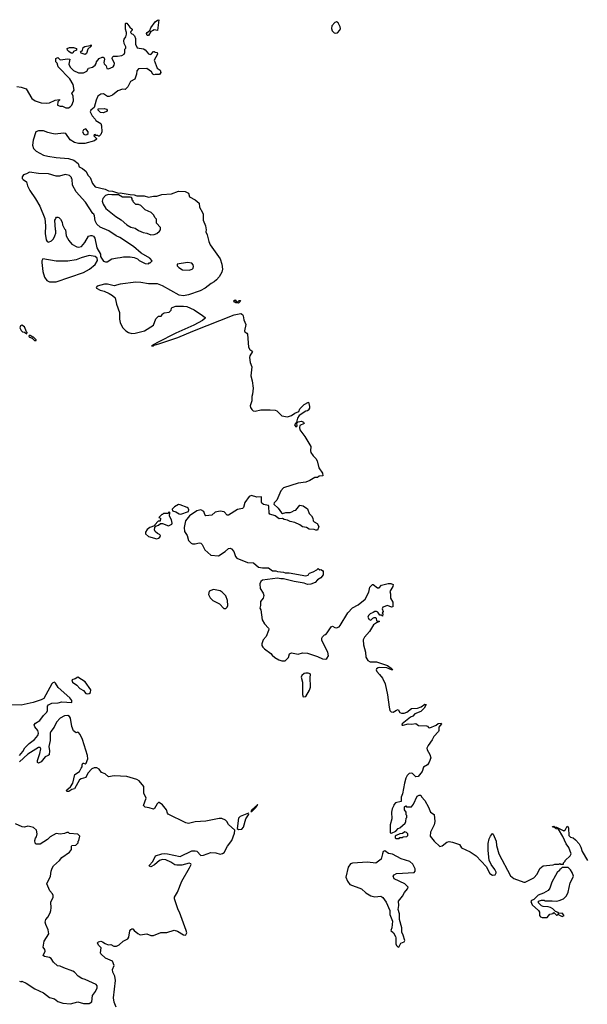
# Model space of a CAD drawing. Extents: x 2494118 to 2687960, y 757339 to 915227.
# Tile 231 of 256: x 2596229 to 2603046, y 835258 to 847080. Entities that reach past the tile are written whole.
import ezdxf

# ---------------------------------------------------------------- set-up
doc = ezdxf.new("R2010")
doc.units = 0

msp = doc.modelspace()

# ---------------------------------------------------------------- linework, layer by layer
at = {"layer": '0CON20XD'}
for points in [[(2596195, 846277), (2596245, 846271), (2596305, 846248), (2596376, 846135), (2596414, 846104), (2596485, 846081), (2596555, 846076), (2596588, 846082), (2596655, 846112), (2596705, 846120), (2596708, 846115), (2596688, 846092), (2596684, 846054), (2596715, 846042), (2596742, 846042), (2596781, 846021), (2596815, 846020), (2596835, 846032), (2596853, 846055), (2596875, 846105), (2596870, 846165), (2596853, 846195), (2596882, 846235), (2596872, 846302), (2596830, 846370), (2596691, 846515), (2596677, 846557), (2596663, 846575), (2596662, 846615), (2596685, 846628), (2596715, 846600), (2596805, 846612), (2596830, 846605), (2596817, 846545), (2596835, 846510), (2596875, 846469), (2596935, 846440), (2596995, 846442), (2597035, 846462), (2597055, 846498), (2597102, 846508), (2597136, 846534), (2597147, 846553), (2597150, 846575), (2597184, 846616), (2597218, 846632), (2597232, 846632), (2597242, 846622), (2597248, 846605), (2597240, 846565), (2597245, 846550), (2597267, 846527), (2597274, 846494), (2597295, 846488), (2597350, 846515), (2597363, 846535), (2597366, 846554), (2597340, 846615), (2597345, 846632), (2597357, 846643), (2597405, 846641), (2597455, 846649), (2597482, 846665), (2597490, 846685), (2597490, 846725), (2597502, 846738), (2597502, 846755), (2597482, 846795), (2597480, 846825), (2597483, 846845), (2597504, 846876), (2597512, 846905), (2597512, 846925), (2597500, 846965), (2597500, 847035), (2597505, 847040), (2597515, 847040), (2597551, 846991), (2597580, 846965), (2597580, 846955), (2597562, 846938), (2597560, 846925), (2597575, 846910), (2597588, 846908), (2597607, 846887), (2597618, 846855), (2597618, 846785), (2597641, 846741), (2597715, 846730), (2597735, 846720), (2597775, 846672), (2597794, 846664), (2597808, 846665), (2597835, 846700), (2597845, 846700), (2597855, 846690), (2597878, 846688), (2597882, 846665), (2597842, 846595), (2597879, 846499), (2597915, 846472), (2597922, 846445), (2597907, 846423), (2597855, 846422), (2597845, 846418), (2597828, 846425), (2597813, 846455), (2597755, 846492), (2597655, 846490), (2597634, 846466), (2597633, 846427), (2597612, 846365), (2597561, 846339), (2597528, 846275), (2597505, 846248), (2597495, 846242), (2597465, 846247), (2597406, 846224), (2597342, 846175), (2597305, 846159), (2597285, 846159), (2597235, 846188), (2597204, 846186), (2597168, 846162), (2597146, 846115), (2597122, 846025), (2597083, 845995), (2597077, 845975), (2597098, 845925), (2597136, 845886), (2597145, 845870), (2597202, 845835), (2597212, 845805), (2597217, 845735), (2597205, 845700), (2597185, 845680), (2597175, 845680), (2597165, 845690), (2597145, 845690), (2597135, 845700), (2597122, 845698), (2597120, 845685), (2597150, 845655), (2597150, 845645), (2597128, 845625), (2597010, 845595), (2596935, 845592), (2596885, 845607), (2596835, 845637), (2596782, 845715), (2596755, 845718), (2596655, 845704), (2596614, 845714), (2596565, 845724), (2596515, 845746), (2596456, 845744), (2596424, 845735), (2596389, 845635), (2596382, 845572), (2596395, 845532), (2596425, 845500), (2596514, 845454), (2596565, 845441), (2596666, 845424), (2596815, 845413), (2596878, 845395), (2596930, 845355), (2596943, 845315), (2596984, 845294), (2597026, 845256), (2597046, 845215), (2597076, 845185), (2597102, 845112), (2597135, 845073), (2597255, 845045), (2597295, 845026), (2597345, 845023), (2597415, 844999), (2597435, 845001), (2597555, 844980), (2597605, 844978), (2597635, 844966), (2597725, 844965), (2597775, 844948), (2597835, 844961), (2597875, 844961), (2597935, 844982), (2598050, 844990), (2598137, 845023), (2598215, 845018), (2598256, 844996), (2598268, 844955), (2598335, 844916), (2598386, 844876), (2598390, 844830), (2598426, 844765), (2598431, 844745), (2598434, 844675), (2598460, 844605), (2598469, 844555), (2598464, 844534), (2598481, 844495), (2598499, 844415), (2598518, 844378), (2598635, 844208), (2598656, 844146), (2598663, 844085), (2598655, 844050), (2598625, 843992), (2598594, 843955), (2598565, 843932), (2598528, 843912), (2598456, 843855), (2598397, 843825), (2598255, 843776), (2598195, 843766), (2598145, 843771), (2597945, 843886), (2597885, 843910), (2597775, 843909), (2597685, 843926), (2597625, 843928), (2597435, 843906), (2597364, 843886), (2597285, 843904), (2597246, 843904), (2597159, 843881), (2597148, 843865), (2597150, 843855), (2597195, 843833), (2597245, 843822), (2597304, 843794), (2597345, 843768), (2597375, 843740), (2597393, 843665), (2597429, 843565), (2597426, 843485), (2597434, 843446), (2597464, 843385), (2597503, 843343), (2597535, 843324), (2597575, 843312), (2597615, 843316), (2597726, 843344), (2597835, 843412), (2597865, 843490), (2597895, 843520), (2597928, 843522), (2597940, 843535), (2597940, 843545), (2597965, 843560), (2598025, 843570), (2598048, 843592), (2598050, 843615), (2598060, 843625), (2598105, 843640), (2598195, 843642), (2598235, 843638), (2598325, 843597), (2598425, 843530), (2598456, 843506), (2598457, 843495), (2598425, 843468), (2598319, 843411), (2598105, 843315), (2597883, 843205), (2597813, 843163), (2597835, 843164), (2597845, 843172), (2597911, 843191), (2598126, 843265), (2598308, 843342), (2598805, 843535), (2598885, 843554), (2598905, 843540), (2598912, 843525), (2598920, 843475), (2598945, 843420), (2598930, 843345), (2598934, 843334), (2598958, 843315), (2598963, 843303), (2598975, 843150), (2598991, 843121), (2599018, 843105), (2599024, 843095), (2598994, 843045), (2598989, 843025), (2598996, 842965), (2599016, 842914), (2599004, 842805), (2599020, 842745), (2599031, 842655), (2599026, 842584), (2599016, 842554), (2599016, 842505), (2598997, 842445), (2598999, 842425), (2599015, 842400), (2599034, 842384), (2599055, 842380), (2599125, 842396), (2599235, 842397), (2599295, 842390), (2599315, 842382), (2599375, 842324), (2599445, 842312), (2599493, 842327), (2599535, 842356), (2599583, 842377), (2599595, 842408), (2599645, 842458), (2599697, 842487), (2599710, 842435), (2599710, 842415), (2599700, 842405), (2599700, 842395), (2599687, 842383), (2599665, 842380), (2599585, 842328), (2599564, 842295), (2599552, 842248), (2599531, 842215), (2599545, 842192), (2599560, 842205), (2599558, 842235), (2599575, 842252), (2599615, 842258), (2599639, 842249), (2599645, 842230), (2599594, 842206), (2599588, 842185), (2599594, 842155), (2599652, 842075), (2599724, 841955), (2599721, 841905), (2599726, 841885), (2599752, 841842), (2599785, 841812), (2599802, 841785), (2599821, 841701), (2599866, 841635), (2599868, 841605), (2599825, 841600), (2599805, 841583), (2599775, 841583), (2599715, 841547), (2599664, 841526), (2599575, 841514), (2599395, 841460), (2599363, 841425), (2599317, 841313), (2599285, 841280), (2599280, 841265), (2599334, 841214), (2599371, 841161), (2599385, 841152), (2599425, 841162), (2599475, 841162), (2599499, 841171), (2599525, 841188), (2599545, 841190), (2599595, 841252), (2599632, 841245), (2599686, 841206), (2599705, 841150), (2599732, 841125), (2599748, 841095), (2599753, 841063), (2599765, 841050), (2599803, 841033), (2599820, 840995), (2599819, 840981), (2599805, 840950), (2599785, 840950), (2599765, 840960), (2599705, 840962), (2599675, 840982), (2599625, 840990), (2599594, 841014), (2599533, 841043), (2599476, 841056), (2599445, 841072), (2599405, 841080), (2599385, 841092), (2599345, 841088), (2599295, 841123), (2599234, 841144), (2599224, 841154), (2599222, 841235), (2599216, 841246), (2599155, 841261), (2599138, 841275), (2599133, 841285), (2599133, 841353), (2599075, 841346), (2599014, 841366), (2598985, 841354), (2598932, 841285), (2598916, 841224), (2598905, 841212), (2598845, 841201), (2598735, 841130), (2598721, 841131), (2598685, 841170), (2598635, 841179), (2598575, 841166), (2598535, 841132), (2598465, 841124), (2598451, 841141), (2598439, 841175), (2598405, 841197), (2598355, 841183), (2598268, 841125)], [(2597760, 846890), (2597752, 846915), (2597758, 846925), (2597790, 846950), (2597805, 846982), (2597855, 847053), (2597885, 847076), (2597900, 847080), (2597885, 846950), (2597845, 846957), (2597822, 846948), (2597803, 846937), (2597775, 846892), (2597760, 846890)], [(2600025, 846918), (2600045, 846923), (2600074, 846956), (2600080, 846975), (2600076, 846995), (2600052, 847042), (2600035, 847054), (2600015, 847046), (2599979, 847005), (2599972, 846975), (2599982, 846945), (2600005, 846922), (2600025, 846918)], [(2596845, 846678), (2596817, 846697), (2596802, 846715), (2596800, 846735), (2596825, 846747), (2596875, 846746), (2596910, 846735), (2596910, 846715), (2596875, 846700), (2596865, 846680), (2596845, 846678)], [(2597015, 846663), (2596965, 846680), (2596960, 846695), (2596982, 846715), (2596992, 846745), (2597012, 846758), (2597075, 846770), (2597088, 846778), (2597088, 846762), (2597048, 846725), (2597032, 846675), (2597015, 846663)], [(2597235, 845962), (2597200, 845965), (2597170, 845995), (2597172, 846008), (2597245, 846012), (2597270, 846005), (2597280, 845995), (2597278, 845982), (2597235, 845962)], [(2597015, 845698), (2597035, 845700), (2597050, 845715), (2597050, 845735), (2597025, 845770), (2596995, 845758), (2596983, 845735), (2597000, 845705), (2597015, 845698)], [(2597775, 844150), (2597785, 844160), (2597795, 844160), (2597820, 844185), (2597790, 844215), (2597686, 844276), (2597596, 844356), (2597432, 844465), (2597388, 844485), (2597298, 844545), (2597195, 844590), (2597156, 844626), (2597136, 844666), (2597128, 844725), (2597119, 844745), (2597107, 844755), (2597018, 844888), (2596908, 845015), (2596862, 845095), (2596860, 845165), (2596850, 845175), (2596850, 845185), (2596825, 845210), (2596775, 845220), (2596705, 845203), (2596665, 845203), (2596575, 845230), (2596455, 845234), (2596345, 845251), (2596312, 845228), (2596273, 845217), (2596259, 845195), (2596260, 845175), (2596271, 845161), (2596311, 845135), (2596324, 845085), (2596349, 845029), (2596419, 844929), (2596470, 844840), (2596529, 844695), (2596540, 844605), (2596534, 844514), (2596548, 844435), (2596560, 844415), (2596575, 844410), (2596610, 844425), (2596633, 844447), (2596652, 844485), (2596662, 844515), (2596662, 844545), (2596658, 844555), (2596650, 844675), (2596660, 844685), (2596662, 844698), (2596672, 844708), (2596685, 844710), (2596700, 844705), (2596720, 844685), (2596737, 844647), (2596742, 844615), (2596765, 844570), (2596780, 844555), (2596788, 844485), (2596819, 844429), (2596856, 844386), (2596915, 844353), (2596935, 844350), (2596972, 844358), (2597010, 844405), (2597055, 844480), (2597085, 844490), (2597097, 844487), (2597115, 844480), (2597132, 844455), (2597155, 844340), (2597198, 844265), (2597200, 844235), (2597210, 844215), (2597235, 844182), (2597261, 844171), (2597279, 844171), (2597335, 844207), (2597405, 844222), (2597435, 844223), (2597475, 844232), (2597555, 844232), (2597603, 844223), (2597645, 844208), (2597665, 844190), (2597735, 844152), (2597775, 844150)], [(2597805, 844498), (2597845, 844500), (2597877, 844513), (2597908, 844542), (2597920, 844555), (2597920, 844585), (2597870, 844635), (2597870, 844685), (2597850, 844705), (2597840, 844735), (2597807, 844767), (2597735, 844798), (2597685, 844850), (2597655, 844860), (2597625, 844860), (2597592, 844892), (2597590, 844905), (2597580, 844915), (2597580, 844935), (2597570, 844945), (2597555, 844950), (2597465, 844949), (2597415, 844976), (2597335, 844976), (2597295, 844983), (2597260, 844970), (2597227, 844933), (2597221, 844901), (2597233, 844865), (2597262, 844815), (2597385, 844718), (2597448, 844678), (2597515, 844618), (2597565, 844590), (2597615, 844578), (2597655, 844550), (2597710, 844525), (2597755, 844518), (2597805, 844498)], [(2596585, 843932), (2596665, 843934), (2596995, 844044), (2597067, 844083), (2597135, 844142), (2597162, 844188), (2597160, 844215), (2597135, 844238), (2597065, 844250), (2596965, 844221), (2596905, 844197), (2596805, 844179), (2596665, 844179), (2596505, 844207), (2596494, 844186), (2596493, 844165), (2596507, 844055), (2596525, 843988), (2596555, 843948), (2596585, 843932)], [(2598265, 844072), (2598300, 844085), (2598312, 844098), (2598317, 844115), (2598312, 844135), (2598295, 844158), (2598246, 844166), (2598120, 844145), (2598120, 844125), (2598140, 844105), (2598185, 844078), (2598265, 844072)], [(2598855, 843678), (2598825, 843680), (2598818, 843688), (2598805, 843690), (2598800, 843705), (2598818, 843718), (2598832, 843692), (2598845, 843690), (2598865, 843710), (2598875, 843710), (2598880, 843705), (2598878, 843695), (2598865, 843683), (2598855, 843678)], [(2596315, 843310), (2596320, 843325), (2596312, 843332), (2596285, 843392), (2596255, 843412), (2596237, 843403), (2596232, 843382), (2596247, 843347), (2596263, 843333), (2596285, 843330), (2596315, 843310)], [(2596425, 843230), (2596428, 843238), (2596395, 843270), (2596385, 843270), (2596355, 843290), (2596342, 843288), (2596340, 843275), (2596345, 843270), (2596378, 843258), (2596405, 843230), (2596425, 843230)], [(2598165, 841143), (2598258, 841175), (2598260, 841195), (2598254, 841214), (2598242, 841222), (2598157, 841255), (2598135, 841258), (2598088, 841232), (2598060, 841205), (2598063, 841183), (2598105, 841173), (2598145, 841147), (2598165, 841143)], [(2597875, 840847), (2597895, 840853), (2597912, 840865), (2597918, 840885), (2597909, 840899), (2597882, 840912), (2597856, 840936), (2597848, 840955), (2597850, 840985), (2597862, 840998), (2597895, 841012), (2597918, 841032), (2597945, 841032), (2598015, 841003), (2598056, 841024), (2598060, 841035), (2598052, 841075), (2598028, 841118), (2598030, 841165), (2598025, 841170), (2598007, 841153), (2597955, 841150), (2597945, 841140), (2597935, 841140), (2597900, 841105), (2597920, 841095), (2597915, 841060), (2597892, 841058), (2597850, 841015), (2597848, 841002), (2597790, 840985), (2597761, 840959), (2597740, 840925), (2597740, 840905), (2597775, 840873), (2597875, 840847)], [(2598268, 841125), (2598218, 841065), (2598204, 840984), (2598206, 840935), (2598240, 840885), (2598257, 840827), (2598288, 840795), (2598305, 840786), (2598337, 840787), (2598385, 840798), (2598404, 840794), (2598419, 840779), (2598454, 840715), (2598525, 840650), (2598615, 840644), (2598696, 840694), (2598735, 840731), (2598755, 840733), (2598772, 840725), (2598802, 840695), (2598820, 840635), (2598838, 840615), (2598964, 840564), (2599035, 840560), (2599095, 840508), (2599145, 840498), (2599215, 840500), (2599265, 840463), (2599305, 840462), (2599325, 840453), (2599395, 840446), (2599415, 840437), (2599465, 840438), (2599665, 840402), (2599695, 840410), (2599702, 840425), (2599710, 840435), (2599755, 840450), (2599797, 840473), (2599815, 840490), (2599833, 840473), (2599845, 840478), (2599865, 840468), (2599872, 840455), (2599873, 840415), (2599845, 840378), (2599805, 840353), (2599776, 840324), (2599725, 840302), (2599685, 840299), (2599645, 840316), (2599525, 840334), (2599395, 840368), (2599365, 840366), (2599325, 840376), (2599145, 840350), (2599124, 840335), (2599114, 840305), (2599115, 840250), (2599152, 840195), (2599162, 840165), (2599152, 840135), (2599119, 840095), (2599121, 840045), (2599113, 840015), (2599123, 839993), (2599141, 839875), (2599167, 839825), (2599218, 839775), (2599220, 839765), (2599218, 839745), (2599188, 839675), (2599153, 839635), (2599137, 839585), (2599137, 839565), (2599147, 839545), (2599167, 839525), (2599245, 839472), (2599261, 839451), (2599292, 839422), (2599340, 839395), (2599375, 839383), (2599416, 839384), (2599457, 839423), (2599470, 839465), (2599495, 839477), (2599575, 839463), (2599625, 839477), (2599685, 839473), (2599805, 839436), (2599865, 839408), (2599905, 839404), (2599919, 839411), (2599936, 839444), (2599929, 839485), (2599858, 839625), (2599857, 839653), (2599865, 839670), (2599890, 839695), (2599905, 839700), (2599923, 839717), (2599971, 839789), (2599985, 839798), (2600015, 839782), (2600035, 839780), (2600065, 839791), (2600079, 839805), (2600171, 839959), (2600225, 840017), (2600294, 840056), (2600376, 840124), (2600422, 840205), (2600434, 840266), (2600465, 840300), (2600475, 840300), (2600525, 840260), (2600545, 840260), (2600575, 840290), (2600655, 840310), (2600685, 840312), (2600715, 840300), (2600710, 840275), (2600674, 840216), (2600682, 840185), (2600683, 840135), (2600710, 840085), (2600708, 840032), (2600695, 840028), (2600645, 840047), (2600588, 840025), (2600583, 840005), (2600592, 839975), (2600582, 839955), (2600590, 839945), (2600585, 839920), (2600575, 839930), (2600555, 839930), (2600528, 839968), (2600514, 839974), (2600495, 839974), (2600475, 839964), (2600438, 839945), (2600418, 839925), (2600410, 839905), (2600425, 839878), (2600445, 839872), (2600470, 839895), (2600485, 839902), (2600502, 839902), (2600510, 839895), (2600512, 839862), (2600545, 839860), (2600550, 839855), (2600512, 839838), (2600477, 839813), (2600430, 839735), (2600368, 839665), (2600352, 839635), (2600358, 839575), (2600380, 839485), (2600384, 839425), (2600408, 839388), (2600439, 839369), (2600515, 839370), (2600645, 839325), (2600691, 839295), (2600708, 839275), (2600692, 839275), (2600638, 839298), (2600555, 839302), (2600535, 839298), (2600513, 839285), (2600509, 839275), (2600518, 839255), (2600548, 839218), (2600586, 839175), (2600619, 839105), (2600646, 838975), (2600664, 838825), (2600675, 838785), (2600688, 838768), (2600715, 838766), (2600755, 838791), (2600775, 838796), (2600795, 838763), (2600815, 838754), (2600845, 838755), (2600878, 838765), (2600935, 838808), (2601008, 838812), (2601052, 838828), (2601095, 838860), (2601109, 838859), (2601086, 838814), (2601045, 838772), (2600976, 838745), (2600951, 838719), (2600924, 838705), (2600821, 838625), (2600817, 838615), (2600821, 838611), (2600835, 838609), (2600895, 838627), (2600935, 838620), (2600985, 838628), (2601017, 838607), (2601115, 838603), (2601128, 838598), (2601140, 838580), (2601155, 838576), (2601230, 838610), (2601255, 838628), (2601292, 838632), (2601294, 838625), (2601262, 838585), (2601262, 838545), (2601257, 838535), (2601201, 838475), (2601184, 838435), (2601133, 838365), (2601120, 838335), (2601122, 838315), (2601156, 838256), (2601166, 838216), (2601148, 838165), (2601125, 838134), (2601077, 838105), (2601063, 838055), (2601015, 837992), (2600988, 837988), (2600948, 838028), (2600932, 838032), (2600905, 838028), (2600881, 838005), (2600866, 837975), (2600850, 837915), (2600828, 837785), (2600812, 837745), (2600810, 837695), (2600744, 837676), (2600722, 837655), (2600722, 837645), (2600700, 837605), (2600693, 837565), (2600698, 837485), (2600677, 837415), (2600678, 837318), (2600695, 837312), (2600745, 837338), (2600775, 837368), (2600795, 837378), (2600858, 837435), (2600867, 837453), (2600870, 837495), (2600877, 837503), (2600880, 837525), (2600870, 837535), (2600870, 837565), (2600850, 837595), (2600852, 837628), (2600865, 837640), (2600875, 837630), (2600935, 837630), (2600958, 837662), (2601004, 837756), (2601025, 837770), (2601045, 837770), (2601055, 837750), (2601096, 837706), (2601140, 837625), (2601163, 837565), (2601206, 837536), (2601216, 837454), (2601206, 837415), (2601163, 837325), (2601160, 837275), (2601208, 837215), (2601274, 837154), (2601301, 837159), (2601358, 837205), (2601385, 837214), (2601425, 837206), (2601510, 837175), (2601536, 837135), (2601639, 837089), (2601710, 837040), (2601832, 836912), (2601875, 836829), (2601905, 836808), (2601937, 836813), (2601952, 836835), (2601950, 836845), (2601936, 836875), (2601891, 836935), (2601868, 836988), (2601853, 837105), (2601853, 837187), (2601866, 837244), (2601882, 837278), (2601905, 837310), (2601915, 837300), (2601951, 837215), (2601956, 837165), (2601983, 837063), (2602125, 836801), (2602165, 836770), (2602284, 836724), (2602300, 836725), (2602402, 836775), (2602445, 836822), (2602475, 836888), (2602515, 836920), (2602635, 836932), (2602655, 836940), (2602705, 836940), (2602715, 836950), (2602725, 836940), (2602758, 836942), (2602760, 836955), (2602780, 836975), (2602780, 836985), (2602839, 837041), (2602850, 837065), (2602825, 837140), (2602793, 837183), (2602752, 837272), (2602700, 837360), (2602673, 837365), (2602653, 837383), (2602632, 837385), (2602628, 837395), (2602645, 837396), (2602656, 837386), (2602675, 837384), (2602765, 837341), (2602785, 837356), (2602805, 837399), (2602810, 837395), (2602818, 837372), (2602823, 837285), (2602845, 837265), (2602875, 837258), (2602905, 837234), (2602946, 837185), (2602967, 837145), (2602983, 837093), (2603049, 836985)], [(2598705, 840010), (2598720, 840025), (2598728, 840045), (2598726, 840106), (2598705, 840162), (2598662, 840205), (2598635, 840222), (2598555, 840237), (2598505, 840217), (2598497, 840177), (2598515, 840140), (2598550, 840105), (2598628, 840068), (2598682, 840012), (2598705, 840010)], [(2599635, 838948), (2599665, 838953), (2599710, 839030), (2599720, 839065), (2599718, 839185), (2599722, 839215), (2599716, 839226), (2599695, 839236), (2599665, 839236), (2599645, 839229), (2599616, 839205), (2599610, 839185), (2599624, 839125), (2599626, 838976), (2599635, 838948)], [(2596228, 838245), (2596268, 838295), (2596291, 838339), (2596341, 838389), (2596405, 838437), (2596445, 838486), (2596454, 838515), (2596448, 838545), (2596410, 838590), (2596404, 838615), (2596418, 838632), (2596470, 838665), (2596514, 838725), (2596555, 838764), (2596563, 838785), (2596564, 838836), (2596575, 838855), (2596615, 838875), (2596691, 838879), (2596735, 838888), (2596855, 838882), (2596854, 838905), (2596829, 838939), (2596692, 839062), (2596659, 839115), (2596645, 839125), (2596625, 839117), (2596615, 839105), (2596519, 838931), (2596487, 838913), (2596390, 838880), (2596245, 838851), (2596105, 838855)], [(2597045, 838985), (2597065, 838990), (2597079, 839001), (2597085, 839035), (2597015, 839130), (2596925, 839186), (2596895, 839166), (2596854, 839155), (2596864, 839125), (2596915, 839091), (2596950, 839050), (2596995, 839026), (2597025, 838991), (2597045, 838985)], [(2597389, 835225), (2597363, 835285), (2597355, 835335), (2597378, 835545), (2597372, 835595), (2597347, 835645), (2597343, 835675), (2597363, 835725), (2597345, 835777), (2597261, 835811), (2597202, 835865), (2597198, 835878), (2597206, 835935), (2597175, 835968), (2597162, 835995), (2597175, 836010), (2597205, 836017), (2597225, 836010), (2597255, 835987), (2597293, 835973), (2597325, 835977), (2597360, 835955), (2597390, 835955), (2597425, 835972), (2597470, 836015), (2597526, 836045), (2597538, 836065), (2597550, 836140), (2597562, 836158), (2597575, 836166), (2597586, 836166), (2597603, 836143), (2597648, 836108), (2597675, 836094), (2597755, 836106), (2597805, 836085), (2597834, 836086), (2597925, 836121), (2597995, 836120), (2598085, 836148), (2598124, 836135), (2598195, 836091), (2598215, 836087), (2598225, 836092), (2598235, 836115), (2598229, 836145), (2598147, 836365), (2598131, 836391), (2598086, 836525), (2598088, 836545), (2598125, 836604), (2598174, 836736), (2598270, 836895), (2598287, 836935), (2598285, 836945), (2598265, 836954), (2598175, 836928), (2598115, 836927), (2598093, 836933), (2598045, 836964), (2597985, 836992), (2597945, 836997), (2597906, 836985), (2597847, 836933), (2597805, 836907), (2597788, 836915), (2597783, 836925), (2597826, 836974), (2597860, 837040), (2597934, 837066), (2597965, 837068), (2598005, 837065), (2598155, 837034), (2598298, 837102), (2598335, 837102), (2598356, 837096), (2598406, 837046), (2598435, 837050), (2598525, 837081), (2598585, 837075), (2598635, 837060), (2598665, 837068), (2598685, 837081), (2598725, 837155), (2598778, 837225), (2598808, 837315), (2598811, 837351), (2598738, 837418), (2598716, 837455), (2598699, 837469), (2598658, 837488), (2598625, 837491), (2598465, 837458), (2598335, 837450), (2598255, 837430), (2598225, 837439), (2598013, 837543), (2598002, 837555), (2597990, 837595), (2597945, 837654), (2597905, 837681), (2597895, 837682), (2597878, 837665), (2597849, 837611), (2597835, 837600), (2597785, 837619), (2597734, 837624), (2597716, 837645), (2597746, 837735), (2597718, 837795), (2597721, 837875), (2597662, 837942), (2597637, 837957), (2597514, 837994), (2597365, 838002), (2597295, 837990), (2597256, 838026), (2597211, 838041), (2597185, 838083), (2597155, 838098), (2597125, 838099), (2597096, 838085), (2597046, 838035), (2597025, 837981), (2596965, 837965), (2596945, 837952), (2596886, 837844), (2596855, 837837), (2596819, 837815), (2596794, 837814), (2596790, 837825), (2596796, 837835), (2596839, 837871), (2596866, 837914), (2596892, 838018), (2596947, 838055), (2596965, 838095), (2596980, 838110), (2596979, 838135), (2596985, 838152), (2596995, 838155), (2597015, 838145), (2597028, 838155), (2597047, 838205), (2597045, 838245), (2596982, 838438), (2596955, 838498), (2596935, 838523), (2596925, 838527), (2596905, 838518), (2596875, 838543), (2596854, 838595), (2596840, 838695), (2596825, 838715), (2596805, 838725), (2596765, 838722), (2596715, 838693), (2596670, 838645), (2596642, 838585), (2596602, 838535), (2596595, 838515), (2596595, 838425), (2596578, 838355), (2596587, 838303), (2596583, 838255), (2596572, 838245), (2596535, 838231), (2596485, 838168), (2596454, 838154), (2596441, 838161), (2596442, 838185), (2596471, 838271)], [(2596471, 838271), (2596482, 838325), (2596475, 838341), (2596455, 838342), (2596325, 838260), (2596225, 838171)], [(2599015, 837574), (2599065, 837622), (2599087, 837657), (2599015, 837593), (2599004, 837575), (2599015, 837574)], [(2598855, 837359), (2598895, 837360), (2598915, 837384), (2598943, 837485), (2598978, 837535), (2598981, 837545), (2598975, 837552), (2598875, 837512), (2598855, 837495), (2598841, 837371), (2598855, 837359)], [(2596225, 835536), (2596245, 835530), (2596255, 835538), (2596305, 835514), (2596412, 835442), (2596516, 835396), (2596585, 835340), (2596645, 835323), (2596685, 835291), (2596745, 835271), (2596837, 835263), (2596925, 835289), (2596995, 835269), (2597065, 835269), (2597095, 835288), (2597102, 835365), (2597138, 835412), (2597158, 835455), (2597160, 835480), (2597146, 835496), (2597015, 835557), (2596975, 835569), (2596930, 835595), (2596885, 835645), (2596865, 835658), (2596758, 835695), (2596715, 835717), (2596682, 835722), (2596634, 835764), (2596605, 835807), (2596585, 835819), (2596525, 835832), (2596510, 835845), (2596536, 835895), (2596531, 835915), (2596512, 835945), (2596521, 836015), (2596580, 836105), (2596572, 836152), (2596541, 836215), (2596534, 836245), (2596542, 836278), (2596565, 836304), (2596594, 836355), (2596604, 836386), (2596608, 836415), (2596603, 836485), (2596630, 836545), (2596632, 836565), (2596622, 836585), (2596589, 836619), (2596556, 836705), (2596598, 836795), (2596606, 836855), (2596618, 836892), (2596635, 836919), (2596707, 836984), (2596735, 837019), (2596828, 837085), (2596852, 837115), (2596849, 837155), (2596854, 837166), (2596902, 837168), (2596930, 837195), (2596930, 837215), (2596940, 837225), (2596950, 837275), (2596925, 837300), (2596828, 837308), (2596815, 837320), (2596795, 837322), (2596765, 837308), (2596715, 837300), (2596665, 837308), (2596595, 837268), (2596563, 837237), (2596475, 837180), (2596425, 837180), (2596413, 837193), (2596410, 837225), (2596418, 837252), (2596432, 837268), (2596437, 837305), (2596430, 837350), (2596395, 837380), (2596345, 837394), (2596325, 837396), (2596285, 837386), (2596259, 837389), (2596178, 837425)], [(2600785, 837250), (2600795, 837260), (2600822, 837262), (2600835, 837270), (2600877, 837273), (2600890, 837285), (2600890, 837305), (2600875, 837320), (2600855, 837328), (2600825, 837310), (2600793, 837307), (2600750, 837285), (2600740, 837275), (2600740, 837255), (2600745, 837250), (2600785, 837250)], [(2600775, 835946), (2600785, 835952), (2600805, 835992), (2600845, 836009), (2600854, 836025), (2600835, 836089), (2600817, 836125), (2600818, 836175), (2600791, 836275), (2600792, 836345), (2600776, 836395), (2600782, 836445), (2600780, 836495), (2600825, 836555), (2600849, 836601), (2600888, 836645), (2600893, 836663), (2600856, 836705), (2600728, 836765), (2600712, 836795), (2600726, 836814), (2600755, 836827), (2600965, 836841), (2600980, 836855), (2600980, 836885), (2600952, 836942), (2600915, 836972), (2600812, 837005), (2600705, 837062), (2600658, 837068), (2600615, 837100), (2600595, 837093), (2600584, 837065), (2600569, 837001), (2600507, 836953), (2600406, 836966), (2600225, 836952), (2600203, 836945), (2600175, 836905), (2600147, 836785), (2600165, 836736), (2600195, 836695), (2600333, 836643), (2600385, 836595), (2600445, 836561), (2600495, 836550), (2600565, 836556), (2600591, 836541), (2600628, 836485), (2600675, 836385), (2600675, 836338), (2600704, 836255), (2600699, 836175), (2600686, 836145), (2600716, 836115), (2600743, 836073), (2600746, 836056), (2600747, 835985), (2600755, 835966), (2600775, 835946)], [(2602565, 836300), (2602595, 836340), (2602635, 836350), (2602645, 836360), (2602675, 836330), (2602685, 836330), (2602695, 836340), (2602702, 836332), (2602745, 836312), (2602767, 836323), (2602742, 836352), (2602705, 836350), (2602695, 836360), (2602662, 836372), (2602630, 836405), (2602602, 836422), (2602575, 836430), (2602515, 836432), (2602495, 836440), (2602460, 836475), (2602460, 836495), (2602495, 836510), (2602527, 836507), (2602535, 836500), (2602625, 836502), (2602675, 836498), (2602706, 836504), (2602760, 836525), (2602795, 836560), (2602817, 836603), (2602838, 836715), (2602857, 836743), (2602878, 836795), (2602865, 836842), (2602845, 836872), (2602815, 836900), (2602745, 836900), (2602725, 836880), (2602715, 836880), (2602710, 836865), (2602685, 836840), (2602662, 836805), (2602621, 836725), (2602596, 836654), (2602574, 836626), (2602518, 836592), (2602455, 836570), (2602403, 836517), (2602377, 836503), (2602368, 836492), (2602385, 836454), (2602460, 836385), (2602470, 836365), (2602472, 836325), (2602485, 836310), (2602505, 836302), (2602565, 836300)]]:
    msp.add_lwpolyline(points, dxfattribs=at)

doc.saveas('drawing.dxf')
